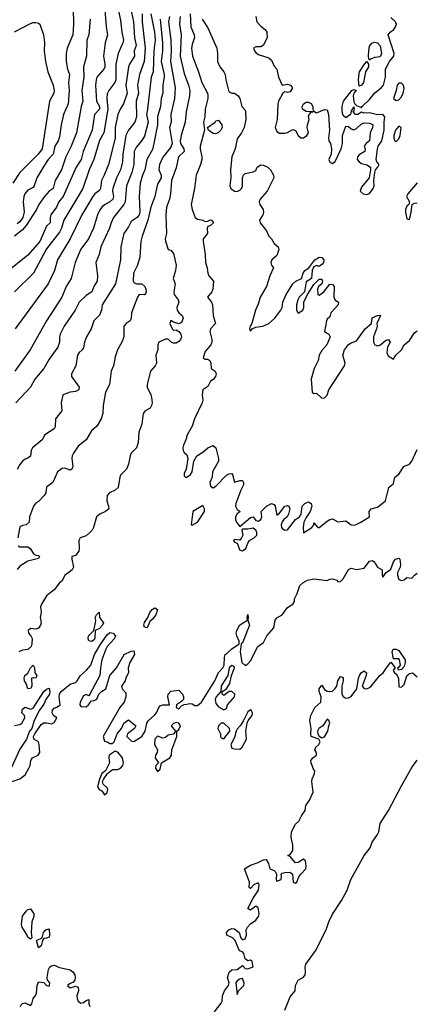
# Model space of a CAD drawing. Header units: metres. Extents: x -51132 to -49532, y -231222 to -229437.
# Tile 206 of 256: x -49607 to -49532, y -230937 to -230751. Entities that reach past the tile are written whole.
import ezdxf

# ---------------------------------------------------------------- set-up
doc = ezdxf.new("R2010")
doc.units = ezdxf.units.M
for name, color, linetype in [('CONTOUR_HALF', 8, 'Continuous'), ('CONTOUR_INDEX', 1, 'Continuous'), ('CONTOUR_INTER', 3, 'Continuous')]:
    doc.layers.add(name, color=color, linetype=linetype)

msp = doc.modelspace()

# ---------------------------------------------------------------- linework, layer by layer
at = {"layer": 'CONTOUR_HALF'}
for points, elevation in [([(-49588.42, -230747.26), (-49587.58, -230750.99), (-49587.34, -230753.26), (-49587.05, -230754.76), (-49587.13, -230755.26), (-49588.03, -230757.26), (-49588.46, -230759.26), (-49588.47, -230762.26), (-49588.64, -230762.76), (-49589.77, -230764.26), (-49590.08, -230764.91), (-49590.17, -230765.76), (-49589.97, -230767.76), (-49590.76, -230772.26), (-49591.58, -230773.71), (-49592.62, -230777.26), (-49593.5, -230779.26), (-49594.69, -230782.76), (-49598.28, -230788.76), (-49598.73, -230790.26), (-49599.08, -230790.99), (-49601.58, -230794.18), (-49604, -230798.76), (-49607.6, -230802.26)], 81.5), ([(-49583.52, -230749.76), (-49583.48, -230751.26), (-49582.96, -230756.26), (-49583.13, -230758.76), (-49584.01, -230761.26), (-49584.39, -230763.26), (-49584.2, -230764.76), (-49584.65, -230766.26), (-49584.56, -230769.26), (-49584.89, -230770.26), (-49586.06, -230771.76), (-49586.58, -230772.76), (-49587.13, -230776.26), (-49587.18, -230777.76), (-49587.6, -230779.26), (-49588.33, -230780.76), (-49589.01, -230782.76), (-49589.07, -230783.26), (-49588.92, -230784.26), (-49589.03, -230784.76), (-49589.58, -230785.31), (-49590.58, -230785.83), (-49591.08, -230786.27), (-49591.58, -230786.95), (-49591.95, -230787.76), (-49592.69, -230790.26), (-49593.64, -230792.26), (-49595.08, -230794.2), (-49595.35, -230794.76), (-49596.12, -230796.76), (-49596.91, -230799.76), (-49597.82, -230801.26), (-49598.67, -230803.26), (-49601.57, -230807.76), (-49604.64, -230813.26), (-49607.51, -230817.26)], 80.5), ([(-49607.58, -230753.15), (-49604.58, -230751.59), (-49604.08, -230751.41), (-49603.58, -230751.42), (-49603.08, -230751.53), (-49602.81, -230751.76), (-49602.09, -230753.76), (-49601.95, -230755.26), (-49602, -230756.76), (-49601.74, -230758.76), (-49601.31, -230760.76), (-49600.32, -230763.26), (-49600.11, -230764.26), (-49600.17, -230764.76), (-49600.97, -230766.26), (-49602.36, -230775.26), (-49603.08, -230776.2), (-49606.58, -230779.75), (-49607.91, -230781.76)], 83.5), ([(-49593.33, -230750.76), (-49593.59, -230753.76), (-49593.91, -230754.76), (-49594.03, -230757.76), (-49594.6, -230759.76), (-49594.52, -230761.76), (-49594.86, -230764.26), (-49594.69, -230766.26), (-49594.98, -230767.26), (-49595.9, -230772.26), (-49596.87, -230774.76), (-49597.93, -230776.76), (-49598.74, -230779.26), (-49599.89, -230781.26), (-49600.28, -230782.76), (-49601.08, -230783.25), (-49601.92, -230784.26), (-49603, -230785.76), (-49603.47, -230786.76), (-49605.38, -230789.76), (-49606.08, -230790.55), (-49607.58, -230791.77)], 82.5), ([(-49580.13, -230750.76), (-49579.68, -230755.26), (-49579.67, -230756.76), (-49579.92, -230758.76), (-49579.37, -230761.26), (-49579.36, -230761.76), (-49579.63, -230763.26), (-49579.6, -230764.76), (-49579.9, -230765.76), (-49580.04, -230767.26), (-49580.58, -230769.26), (-49580.6, -230770.76), (-49581.27, -230774.26), (-49581.58, -230775.42), (-49582.65, -230777.26), (-49583, -230779.26), (-49583.45, -230780.26), (-49583.86, -230781.76), (-49584.06, -230784.26), (-49583.93, -230787.26), (-49584.04, -230787.76), (-49584.46, -230788.26), (-49585.58, -230789.02), (-49586.08, -230790.02), (-49586.96, -230791.26), (-49587.11, -230791.76), (-49587.5, -230793.76), (-49587.59, -230796.26), (-49588.55, -230800.76), (-49591.07, -230804.76), (-49591.2, -230805.76), (-49591.58, -230806.69), (-49592.64, -230807.76), (-49593.13, -230809.26), (-49593.99, -230810.76), (-49594.4, -230811.76), (-49594.58, -230812.84), (-49594.81, -230813.26), (-49595.39, -230813.76), (-49595.69, -230814.26), (-49596, -230816.26), (-49596.82, -230817.76), (-49596.82, -230818.26), (-49595.4, -230820.26), (-49595.48, -230820.76), (-49596.08, -230821.12), (-49597.08, -230821.23), (-49598.46, -230821.76), (-49598.76, -230823.26), (-49598.66, -230824.76), (-49599.85, -230826.26), (-49599.92, -230827.76), (-49600.08, -230828.16), (-49601.88, -230829.26), (-49602.4, -230830.26), (-49604.21, -230831.76), (-49604.42, -230832.26), (-49604.58, -230833.33), (-49605.08, -230833.72), (-49605.58, -230833.87), (-49606.08, -230834.28), (-49606.58, -230834.89), (-49607.08, -230835.83)], 79.5), ([(-49576.31, -230750.26), (-49576.44, -230751.76), (-49576.17, -230753.76), (-49576.34, -230757.76), (-49575.58, -230761.03), (-49574.73, -230763.26), (-49574.53, -230764.26), (-49574.56, -230765.26), (-49575.22, -230768.26), (-49575.39, -230770.26), (-49576.08, -230772.48), (-49576.33, -230773.76), (-49576.28, -230774.26), (-49575.64, -230775.26), (-49575.55, -230775.76), (-49576.62, -230776.76), (-49577.08, -230778.88), (-49577.97, -230781.26), (-49578.16, -230783.76), (-49578.37, -230784.76), (-49578.93, -230786.26), (-49579.06, -230787.76), (-49578.92, -230791.26), (-49579.16, -230792.26), (-49579.08, -230792.72), (-49578.59, -230794.26), (-49578.08, -230794.43), (-49577.58, -230795.06), (-49577.11, -230797.26), (-49577.19, -230798.26), (-49577.62, -230799.76), (-49577.28, -230800.76), (-49577.51, -230802.26), (-49577.46, -230802.76), (-49576.7, -230803.76), (-49576.58, -230804.26), (-49576.93, -230805.26), (-49576.91, -230805.76), (-49576.59, -230806.26), (-49575.97, -230806.76), (-49575.79, -230807.26), (-49576.08, -230808.08), (-49576.58, -230808.35), (-49577.58, -230808.04), (-49578.08, -230807.72), (-49578.25, -230808.26), (-49577.84, -230809.26), (-49577.58, -230809.51), (-49577.08, -230809.47), (-49576.58, -230809.76), (-49576.21, -230810.26), (-49576.07, -230810.76), (-49576.24, -230811.26), (-49576.58, -230811.69), (-49577.08, -230811.97), (-49577.58, -230812), (-49578.03, -230811.76), (-49578.58, -230811.23), (-49579.08, -230811.22), (-49580.36, -230811.76), (-49580.53, -230812.26), (-49580.55, -230813.26), (-49580.89, -230814.26), (-49580.82, -230815.76), (-49581.06, -230816.26), (-49581.95, -230817.26), (-49582.56, -230819.76), (-49582.53, -230820.26), (-49581.85, -230821.76), (-49581.74, -230822.26), (-49581.63, -230823.26), (-49581.71, -230823.76), (-49582.01, -230824.26), (-49582.95, -230824.76), (-49583.28, -230825.26), (-49583.57, -230827.26), (-49584.15, -230828.76), (-49584.27, -230830.76), (-49584.57, -230831.76), (-49585.58, -230832.78), (-49585.79, -230833.26), (-49586.08, -230834.85), (-49586.46, -230835.76), (-49587.58, -230836.91), (-49587.74, -230837.26), (-49588.03, -230839.26), (-49588.58, -230839.75), (-49589.69, -230840.26), (-49590.09, -230840.76), (-49590.18, -230841.76), (-49589.84, -230842.76), (-49589.82, -230843.26), (-49590.44, -230843.76), (-49591.46, -230844.26), (-49592.11, -230844.76), (-49592.67, -230846.76), (-49592.92, -230847.26), (-49593.37, -230847.76), (-49594.08, -230848.37), (-49595.23, -230848.76), (-49595.46, -230849.26), (-49595.37, -230850.76), (-49595.47, -230851.26), (-49596.08, -230852.05), (-49596.77, -230852.26), (-49596.8, -230852.76), (-49596.43, -230854.26), (-49596.72, -230854.76), (-49597.58, -230855.5), (-49598.1, -230855.76), (-49598.58, -230856.88), (-49599.13, -230857.26), (-49600.08, -230858.54), (-49601.58, -230859.7), (-49602.49, -230861.26), (-49602.7, -230861.76), (-49602.58, -230862.76), (-49602.76, -230863.76), (-49602.53, -230864.76), (-49602.67, -230865.26), (-49603.08, -230865.77), (-49603.58, -230865.97), (-49604.58, -230865.89), (-49605.04, -230866.26), (-49604.98, -230866.76), (-49604.5, -230867.26), (-49604.25, -230867.76), (-49604.29, -230868.76), (-49604.47, -230869.26), (-49605.08, -230869.81), (-49606.08, -230869.98), (-49606.75, -230870.26)], 78.5), ([(-49572.16, -230750.76), (-49571.08, -230752.42), (-49569.44, -230756.26), (-49569.28, -230757.26), (-49569.29, -230758.76), (-49568.85, -230759.76), (-49568.07, -230760.76), (-49567.85, -230761.26), (-49567.72, -230762.26), (-49567.18, -230764.26), (-49567.08, -230764.48), (-49566.58, -230764.75), (-49566.08, -230764.79), (-49565.4, -230765.26), (-49565.08, -230765.78), (-49564.67, -230767.26), (-49564.08, -230767.96), (-49563.98, -230768.26), (-49563.94, -230769.76), (-49564.26, -230771.26), (-49564.76, -230772.26), (-49565.58, -230773.41), (-49565.96, -230775.26), (-49566.56, -230776.76), (-49566.86, -230779.26), (-49566.74, -230780.76), (-49566.94, -230782.26), (-49566.77, -230782.76), (-49566.08, -230783.29), (-49565.58, -230783.31), (-49565.08, -230783.08), (-49564.75, -230782.76), (-49564.58, -230782.32), (-49564.54, -230780.76), (-49564.39, -230780.26), (-49564.08, -230779.94), (-49562.58, -230779.61), (-49562.08, -230779.35), (-49561.81, -230778.76), (-49561.08, -230778.32), (-49560.58, -230778.36), (-49559.78, -230778.76), (-49559.28, -230779.26), (-49558.74, -230780.26), (-49558.68, -230780.76), (-49559.89, -230783.26), (-49561.24, -230784.76), (-49561.42, -230785.26), (-49561.29, -230785.76), (-49560.64, -230786.76), (-49560.61, -230787.26), (-49560.75, -230787.76), (-49561.36, -230788.76), (-49561.26, -230789.26), (-49560.02, -230790.76), (-49559.58, -230791.76), (-49559.1, -230792.26), (-49558.58, -230793.18), (-49557.85, -230793.76), (-49557.72, -230794.26), (-49558.08, -230795.43), (-49559, -230796.26), (-49559.22, -230796.76), (-49559.11, -230797.26), (-49558.73, -230797.76), (-49559.41, -230799.26), (-49560.05, -230801.26), (-49561.23, -230803.26), (-49561.58, -230804.64), (-49562.1, -230805.76), (-49562.82, -230808.26), (-49563.11, -230808.76), (-49563.23, -230809.26), (-49563.08, -230809.68), (-49562.77, -230809.26), (-49562.08, -230808.93), (-49560.71, -230808.76), (-49559.58, -230808.26), (-49558.48, -230807.26), (-49557.32, -230805.76), (-49557.11, -230805.26), (-49556.94, -230804.26), (-49556.31, -230802.76), (-49555.08, -230800.76), (-49554.52, -230800.26), (-49553.44, -230799.76), (-49553.13, -230798.76), (-49552.81, -230798.26), (-49552.03, -230797.76), (-49550.92, -230796.26), (-49550.08, -230795.74), (-49549.58, -230795.81), (-49549.23, -230796.26), (-49549.3, -230796.76), (-49549.58, -230797.14), (-49550.08, -230797.47), (-49550.58, -230797.33), (-49551.08, -230797.56), (-49551.23, -230797.76), (-49551.39, -230798.26), (-49551.53, -230799.76), (-49552.58, -230800.37), (-49552.87, -230802.26), (-49553.9, -230803.26), (-49554.13, -230803.76), (-49554.36, -230804.76), (-49554.36, -230805.76), (-49554.08, -230806.3), (-49553.21, -230805.76), (-49552.98, -230805.26), (-49552.97, -230804.26), (-49552.32, -230802.76), (-49551.08, -230800.9), (-49550.08, -230799.88), (-49549.58, -230799.86), (-49549.49, -230800.26), (-49549.59, -230800.76), (-49550.22, -230801.26), (-49550.39, -230801.76), (-49550.35, -230802.76), (-49550.08, -230802.92), (-49549.24, -230802.26), (-49548.08, -230800.85), (-49547.58, -230800.88), (-49547.24, -230801.26), (-49547.3, -230803.26), (-49547.08, -230803.86), (-49546.48, -230804.26), (-49546.5, -230804.76), (-49547.9, -230806.26), (-49548.08, -230807.03), (-49548.58, -230807.45), (-49548.73, -230807.76), (-49549.06, -230809.76), (-49548.29, -230810.26), (-49548.05, -230810.76), (-49548.67, -230812.26), (-49549.58, -230813.34), (-49550.08, -230814.22), (-49550.29, -230815.26), (-49551.03, -230816.76), (-49551.6, -230818.76), (-49551.4, -230821.26), (-49551.08, -230821.5), (-49550.58, -230821.4), (-49549.58, -230822.37), (-49549.08, -230822.33), (-49548.58, -230821.77), (-49548.25, -230820.76), (-49545.33, -230816.26), (-49545.22, -230815.76), (-49545.66, -230814.26), (-49545.31, -230813.26), (-49544.58, -230812.25), (-49544.08, -230811.91), (-49543.08, -230811.54), (-49541.44, -230809.26), (-49540.23, -230808.26), (-49540.08, -230807.19), (-49539.08, -230806.74), (-49538.58, -230806.66), (-49538.55, -230806.76), (-49539.21, -230808.26), (-49539.17, -230808.76), (-49539.3, -230809.26), (-49539.86, -230810.76), (-49539.85, -230811.76), (-49539.58, -230812.26), (-49539.08, -230812.47), (-49538.5, -230812.26), (-49537.58, -230811.44), (-49537.04, -230811.26), (-49536.69, -230811.76), (-49537.21, -230812.76), (-49537.34, -230813.76), (-49537.08, -230814.38), (-49536.08, -230814.97), (-49535.61, -230814.26), (-49534.59, -230813.26), (-49534.08, -230812.3), (-49533.08, -230811.49), (-49532.08, -230810.03), (-49531.58, -230809.65)], 77.5), ([(-49608.03, -230894.76), (-49606.58, -230894.23), (-49605.58, -230893.5), (-49604.87, -230892.26), (-49604.66, -230891.76), (-49604.5, -230890.76), (-49604.19, -230890.26), (-49603.11, -230889.76), (-49602.83, -230889.26), (-49602.91, -230887.76), (-49603.08, -230887.29), (-49603.92, -230886.76), (-49604.02, -230886.26), (-49603.77, -230885.76), (-49602.58, -230883.97), (-49602.08, -230883.7), (-49601.58, -230883.66), (-49600.58, -230883.85), (-49600.08, -230883.59), (-49599.61, -230882.76), (-49600.25, -230882.26), (-49600.46, -230881.76), (-49600.4, -230881.26), (-49600.08, -230880.88), (-49599.58, -230880.72), (-49598.98, -230880.26), (-49599.15, -230878.76), (-49599.08, -230878.26), (-49598.79, -230877.76), (-49597.08, -230876.37), (-49596.08, -230876.04), (-49595.77, -230875.76), (-49595.15, -230874.76), (-49593.99, -230873.76), (-49593.21, -230872.76), (-49592.47, -230870.76), (-49591.33, -230868.76), (-49590.08, -230867.06), (-49589.58, -230866.63), (-49588.97, -230866.76), (-49588.56, -230867.26), (-49588.75, -230867.76), (-49590.1, -230869.26), (-49590.35, -230869.76), (-49591.08, -230871.76), (-49591.37, -230873.26), (-49591.47, -230874.76), (-49593.36, -230878.26), (-49593.58, -230878.58), (-49594.08, -230878.33), (-49594.58, -230878.57), (-49595.22, -230879.76), (-49595.28, -230880.26), (-49595.08, -230880.58), (-49594.08, -230880.67), (-49593.6, -230880.26), (-49593.08, -230879.49), (-49592.58, -230879.46), (-49592.08, -230879.21), (-49591.67, -230878.26), (-49591.18, -230877.76), (-49590.37, -230877.26), (-49589.61, -230874.76), (-49588.37, -230873.26), (-49586.9, -230870.76), (-49585.58, -230870.16), (-49585.08, -230870.09), (-49584.92, -230870.76), (-49585.81, -230872.26), (-49586.12, -230873.26), (-49586.05, -230874.26), (-49586.58, -230875.16), (-49586.7, -230875.76), (-49587.39, -230876.76), (-49587.29, -230877.26), (-49586.58, -230877.98), (-49586.57, -230878.76), (-49586.87, -230879.76), (-49587.7, -230880.76), (-49590.86, -230886.26), (-49590.58, -230887.16), (-49590.08, -230887.28), (-49589.58, -230887.59), (-49589.08, -230887.56), (-49588.8, -230887.26), (-49588.19, -230885.76), (-49587.38, -230884.76), (-49586.98, -230883.76), (-49586.08, -230883.08), (-49584.68, -230884.26), (-49584.94, -230884.76), (-49586.25, -230885.76), (-49586.37, -230886.26), (-49585.58, -230887.08), (-49585.08, -230887.21), (-49583.58, -230886.26), (-49583.22, -230885.76), (-49582.96, -230885.26), (-49582.59, -230883.76), (-49582.33, -230883.26), (-49581.08, -230882.19), (-49580.77, -230881.76), (-49580.37, -230880.76), (-49580.08, -230880.49), (-49579.58, -230880.3), (-49578.31, -230880.26), (-49578.64, -230878.76), (-49578.58, -230878.26), (-49578.08, -230877.67), (-49576.58, -230877.48), (-49575.9, -230878.26), (-49575.68, -230878.76), (-49575.72, -230879.26), (-49576.08, -230879.65), (-49577, -230880.26), (-49577.09, -230880.76), (-49576.58, -230881.03), (-49576.08, -230880.45), (-49575.58, -230880.19), (-49575.08, -230880.18), (-49574.58, -230880), (-49574.08, -230880.11), (-49573.58, -230880.43), (-49573.08, -230880.42), (-49572.3, -230879.76), (-49569.81, -230875.76), (-49569.08, -230874.17), (-49568.29, -230873.26), (-49568.02, -230872.76), (-49567.98, -230871.26), (-49567.84, -230870.76), (-49567.58, -230870.66), (-49566.58, -230869.7), (-49565.17, -230868.76), (-49565.18, -230868.26), (-49565.64, -230867.26), (-49565.73, -230866.76), (-49565.63, -230866.26), (-49565.08, -230865.14), (-49563.63, -230864.26), (-49563.68, -230863.76), (-49563.58, -230863.24), (-49563.49, -230863.76), (-49563.57, -230864.26), (-49563.25, -230865.26), (-49564.58, -230868.55), (-49564.84, -230868.76), (-49565, -230870.26), (-49564.66, -230872.26), (-49564.08, -230872.87), (-49563.58, -230872.56), (-49563.08, -230871.99), (-49561.67, -230869.26), (-49560.58, -230868.53), (-49559.99, -230867.26), (-49558.65, -230865.76), (-49558.37, -230864.26), (-49558.08, -230863.85), (-49557.11, -230863.26), (-49556.08, -230861.92), (-49555.04, -230861.26), (-49554.76, -230860.76), (-49554.73, -230860.26), (-49554.25, -230859.26), (-49553.77, -230857.76), (-49553.19, -230857.26), (-49552.32, -230856.76), (-49551.08, -230856.5), (-49548.58, -230856.78), (-49548.08, -230856.54), (-49547.58, -230856.47), (-49546.71, -230856.76), (-49546.58, -230857.03), (-49546.08, -230856.98), (-49545.58, -230856.47), (-49544.58, -230854.73), (-49544.08, -230854.48), (-49543.08, -230854.69), (-49541.58, -230854.46), (-49540.58, -230853.15), (-49540.08, -230853.01), (-49539.72, -230853.26), (-49539.08, -230854.25), (-49538.2, -230854.76), (-49538.2, -230855.76), (-49538.08, -230856.18), (-49537.44, -230855.26), (-49536.58, -230854.66), (-49536.08, -230853.3), (-49535.7, -230852.76), (-49535.08, -230852.57), (-49534.88, -230852.76), (-49534.77, -230853.76), (-49534.82, -230854.26), (-49535.31, -230855.26), (-49535.32, -230855.76), (-49535.08, -230856.6), (-49534.58, -230856.8), (-49534.08, -230856.69), (-49533.58, -230856.22), (-49532.58, -230856.35), (-49532.1, -230855.76), (-49531.58, -230855.4)], 78.5), ([(-49591.61, -230862.76), (-49591.57, -230863.76), (-49590.82, -230864.76), (-49590.98, -230865.26), (-49591.58, -230865.84), (-49592.4, -230866.26), (-49592.41, -230867.76), (-49592.58, -230867.98), (-49593.08, -230868.29), (-49593.58, -230868.21), (-49593.72, -230867.76), (-49593.63, -230867.26), (-49592.63, -230866.26), (-49592.28, -230864.76), (-49592.23, -230864.26), (-49592.34, -230863.76), (-49592.12, -230863.26), (-49591.61, -230862.76)], 78.5), ([(-49581.63, -230862.26), (-49581.08, -230861.94), (-49580.59, -230862.26), (-49580.95, -230863.26), (-49581.58, -230864.11), (-49582.08, -230864.53), (-49582.58, -230865.75), (-49583.08, -230865.64), (-49583.17, -230865.26), (-49583.08, -230864.74), (-49582.43, -230863.76), (-49582.08, -230862.86), (-49581.63, -230862.26)], 78.5), ([(-49604.59, -230873.26), (-49604.08, -230872.8), (-49603.79, -230873.26), (-49603.78, -230874.26), (-49603.39, -230874.76), (-49603.58, -230875.23), (-49604.08, -230875.16), (-49604.41, -230875.26), (-49604.29, -230876.76), (-49604.58, -230877.22), (-49605.08, -230877.24), (-49605.41, -230876.26), (-49605.73, -230875.76), (-49605.79, -230875.26), (-49605.65, -230874.76), (-49605.08, -230874.29), (-49604.59, -230873.26)], 78.5), ([(-49566.58, -230872.86), (-49567.08, -230873.26), (-49567.35, -230874.76), (-49568.58, -230876.67), (-49568.66, -230877.76), (-49569.55, -230878.76), (-49569.74, -230879.26), (-49569.58, -230880), (-49569.08, -230880.66), (-49568.08, -230881.19), (-49567.58, -230881), (-49567.41, -230880.26), (-49566.09, -230878.76), (-49566.01, -230878.26), (-49566.58, -230877.76), (-49567.08, -230877.79), (-49568.08, -230878.5), (-49568.42, -230878.26), (-49568.39, -230877.76), (-49567.58, -230877.27), (-49566.97, -230876.26), (-49566.65, -230874.76), (-49566.07, -230873.26), (-49566.08, -230873.13), (-49566.58, -230872.86)], 78.5), ([(-49607.58, -230884.21), (-49606.58, -230884.01), (-49606.21, -230883.76), (-49605.61, -230882.76), (-49605.73, -230882.26), (-49606.18, -230881.76), (-49606.08, -230881.08), (-49605.58, -230880.71), (-49604.58, -230881.07), (-49604.08, -230880.91), (-49602.08, -230877.79), (-49601.58, -230877.29), (-49601.08, -230877.11), (-49600.91, -230877.76), (-49600.99, -230878.26), (-49601.68, -230879.26), (-49602.08, -230880.15), (-49602.9, -230881.26), (-49603.85, -230883.26), (-49604.35, -230884.76), (-49604.74, -230885.26), (-49605.31, -230886.76), (-49606.58, -230888.62), (-49608.9, -230893.76)], 78.5), ([(-49563.08, -230881.19), (-49563.58, -230881.57), (-49564.37, -230883.26), (-49564.98, -230884.26), (-49565.58, -230884.88), (-49565.78, -230885.26), (-49566.08, -230886.45), (-49566.77, -230887.76), (-49566.58, -230888.44), (-49566.08, -230888.61), (-49565.08, -230888.67), (-49564.65, -230888.26), (-49563.84, -230886.76), (-49563.93, -230885.26), (-49563.7, -230883.76), (-49563.52, -230883.26), (-49562.76, -230882.26), (-49562.66, -230881.76), (-49562.92, -230881.26), (-49563.08, -230881.19)], 78.5), ([(-49577.08, -230883.63), (-49577.58, -230883.8), (-49578.01, -230884.26), (-49577.21, -230885.26), (-49577.58, -230885.82), (-49578.58, -230886.02), (-49579.08, -230886.44), (-49579.58, -230886.57), (-49580.58, -230886.2), (-49581.08, -230886.78), (-49581.19, -230887.76), (-49580.6, -230888.76), (-49580.64, -230889.26), (-49581.01, -230889.76), (-49581.04, -230890.26), (-49580.41, -230891.26), (-49580.89, -230891.76), (-49580.98, -230892.26), (-49580.58, -230892.88), (-49580.08, -230892.4), (-49579.87, -230891.26), (-49578.29, -230890.26), (-49577.99, -230889.76), (-49577.91, -230888.76), (-49576.95, -230886.26), (-49576.96, -230885.26), (-49576.58, -230884.96), (-49576.26, -230884.26), (-49576.58, -230883.76), (-49577.08, -230883.63)], 78.5), ([(-49568.58, -230883.71), (-49569.08, -230884.22), (-49569.25, -230884.76), (-49568.71, -230885.76), (-49568.74, -230886.26), (-49568.58, -230886.49), (-49568.08, -230886.67), (-49566.94, -230885.26), (-49566.99, -230884.76), (-49568.08, -230883.72), (-49568.58, -230883.71)], 78.5), ([(-49588.58, -230889), (-49589.74, -230889.76), (-49589.81, -230890.26), (-49589.64, -230891.26), (-49590.42, -230892.76), (-49591.1, -230893.26), (-49591.58, -230894.34), (-49591.9, -230895.76), (-49591.6, -230896.26), (-49591.08, -230896.54), (-49590.58, -230897.26), (-49590.08, -230896.85), (-49589.98, -230896.26), (-49590.08, -230895.98), (-49590.86, -230895.26), (-49590.96, -230894.76), (-49590.74, -230894.26), (-49590.01, -230893.26), (-49589.08, -230892.51), (-49588.08, -230892.46), (-49587.57, -230892.26), (-49587.13, -230891.76), (-49587.05, -230891.26), (-49587.19, -230890.26), (-49588.08, -230889.22), (-49588.58, -230889)], 78.5), ([(-49556.58, -230937.93), (-49555.58, -230935.41), (-49554.65, -230934.26), (-49554.54, -230933.26), (-49554.08, -230932.28), (-49553.08, -230931.73), (-49552.73, -230931.26), (-49552.65, -230930.76), (-49552.75, -230929.76), (-49552.6, -230929.26), (-49550.79, -230926.76), (-49548.8, -230922.76), (-49548.27, -230921.26), (-49547.58, -230919.83), (-49545.88, -230917.26), (-49544.82, -230915.26), (-49544.1, -230913.26), (-49541.58, -230908.72), (-49540.47, -230907.26), (-49540.08, -230906.2), (-49539.07, -230904.76), (-49538.84, -230904.26), (-49538.58, -230902.66), (-49537.02, -230900.26), (-49534.58, -230895.56), (-49532.58, -230892.14), (-49531.58, -230890.75)], 79.5)]:
    msp.add_lwpolyline(points, dxfattribs=dict(at, elevation=elevation))
at = {"layer": 'CONTOUR_INDEX', "elevation": 80}
msp.add_lwpolyline([(-49581.84, -230749.76), (-49581.15, -230753.26), (-49581.06, -230754.76), (-49581.3, -230756.76), (-49581.45, -230760.76), (-49581.79, -230761.76), (-49582.48, -230767.76), (-49582.7, -230768.76), (-49582.37, -230770.26), (-49583.08, -230772.86), (-49583.58, -230773.71), (-49584.58, -230774.89), (-49585.02, -230775.76), (-49585.07, -230778.26), (-49585.44, -230779.76), (-49586.47, -230782.26), (-49586.73, -230785.26), (-49586.95, -230785.76), (-49588.92, -230788.26), (-49589.38, -230789.26), (-49589.66, -230790.26), (-49591.28, -230793.76), (-49591.63, -230795.26), (-49592.23, -230796.76), (-49591.95, -230799.26), (-49592.02, -230800.26), (-49592.64, -230801.26), (-49593.02, -230802.26), (-49594.08, -230802.98), (-49595.38, -230804.26), (-49596.12, -230805.76), (-49598.19, -230808.76), (-49598.99, -230810.26), (-49599.12, -230810.76), (-49599.08, -230811.76), (-49599.44, -230812.76), (-49601.08, -230814.99), (-49602.04, -230816.76), (-49603.76, -230818.76), (-49604.58, -230820.3), (-49607.31, -230823.26)], dxfattribs=at)
at = {"layer": 'CONTOUR_INTER'}
for points, elevation in [([(-49590.6, -230748.26), (-49590.31, -230752.26), (-49590.03, -230753.76), (-49590.47, -230755.26), (-49590.82, -230757.76), (-49590.52, -230759.26), (-49590.54, -230759.76), (-49590.73, -230760.26), (-49592.05, -230761.76), (-49592.21, -230762.26), (-49592.3, -230763.26), (-49592.12, -230766.26), (-49591.54, -230767.26), (-49591.52, -230767.76), (-49592.48, -230768.76), (-49592.93, -230771.76), (-49594.62, -230775.76), (-49595.04, -230777.26), (-49595.95, -230778.76), (-49598.4, -230784.26), (-49599.22, -230785.26), (-49599.69, -230786.26), (-49600.72, -230787.76), (-49600.86, -230788.26), (-49600.85, -230789.26), (-49601.58, -230789.89), (-49602.82, -230792.76), (-49605.08, -230795.36), (-49609.27, -230798.76)], 82), ([(-49585.89, -230747.76), (-49585.14, -230751.26), (-49584.97, -230754.26), (-49584.66, -230755.76), (-49585.01, -230756.76), (-49584.97, -230757.76), (-49585.88, -230759.26), (-49586.08, -230759.81), (-49586.57, -230763.26), (-49586.33, -230764.76), (-49587.02, -230766.76), (-49587.65, -230767.76), (-49588.1, -230768.76), (-49588.6, -230771.26), (-49588.59, -230773.26), (-49589.88, -230778.26), (-49590.65, -230780.26), (-49591.18, -230781.26), (-49591.38, -230782.76), (-49591.58, -230783.17), (-49592.41, -230783.76), (-49592.84, -230784.26), (-49594.88, -230787.76), (-49597.06, -230792.26), (-49599.49, -230796.26), (-49600.06, -230798.26), (-49601.26, -230800.76), (-49607.46, -230809.26)], 81), ([(-49596.5, -230748.76), (-49596.48, -230751.76), (-49596.56, -230753.76), (-49597.63, -230756.26), (-49597.81, -230757.26), (-49597.83, -230758.76), (-49597.56, -230760.26), (-49597.22, -230761.26), (-49597.37, -230762.76), (-49597.28, -230764.26), (-49597.48, -230766.76), (-49598.37, -230768.76), (-49598.81, -230770.76), (-49599.08, -230772.99), (-49599.37, -230773.76), (-49599.95, -230774.76), (-49600.3, -230776.26), (-49601.24, -230777.26), (-49602.08, -230778.53), (-49603.39, -230780.76), (-49603.86, -230782.26), (-49604.08, -230782.57), (-49605.08, -230783.09), (-49605.62, -230783.76), (-49605.83, -230784.26), (-49605.94, -230785.26), (-49605.76, -230787.26), (-49606.05, -230788.26), (-49606.58, -230789.08), (-49607.08, -230789.46)], 83), ([(-49574.42, -230749.76), (-49574.3, -230752.26), (-49573.66, -230753.76), (-49573.6, -230754.26), (-49574.08, -230755.54), (-49574.21, -230756.26), (-49573.97, -230757.76), (-49572.86, -230760.76), (-49572.27, -230762.76), (-49571.18, -230764.76), (-49571.08, -230765.13), (-49571.09, -230765.76), (-49571.62, -230767.76), (-49571.68, -230769.26), (-49571.93, -230770.26), (-49571.74, -230771.76), (-49572.53, -230774.76), (-49572.57, -230775.26), (-49572.22, -230776.76), (-49572.27, -230777.26), (-49572.51, -230778.26), (-49573.34, -230780.26), (-49573.61, -230782.76), (-49574.27, -230785.76), (-49574.07, -230786.76), (-49573.49, -230788.26), (-49573.08, -230788.53), (-49572.08, -230788.75), (-49571.58, -230789.01), (-49571.08, -230788.95), (-49570.58, -230788.7), (-49570.33, -230788.76), (-49570.06, -230789.26), (-49570.58, -230789.74), (-49571.08, -230789.94), (-49571.23, -230790.26), (-49571.14, -230791.26), (-49571.96, -230792.26), (-49571.99, -230792.76), (-49571.58, -230795.26), (-49571.53, -230796.76), (-49571.25, -230797.76), (-49571.13, -230798.76), (-49570.89, -230799.26), (-49570.05, -230800.26), (-49570.15, -230801.76), (-49570.36, -230802.26), (-49571.15, -230803.26), (-49570.41, -230804.26), (-49570.2, -230804.76), (-49570.11, -230806.76), (-49569.64, -230808.26), (-49570.62, -230809.26), (-49570.72, -230809.76), (-49570.35, -230811.26), (-49570.34, -230811.76), (-49570.57, -230812.26), (-49571.58, -230813.58), (-49571.98, -230814.76), (-49571.58, -230815), (-49571.08, -230814.99), (-49570.71, -230815.26), (-49570.54, -230815.76), (-49570.49, -230816.76), (-49569.75, -230817.26), (-49569.56, -230817.76), (-49569.63, -230818.26), (-49570.08, -230818.85), (-49570.58, -230819.15), (-49571.08, -230820.15), (-49572.08, -230820.76), (-49572.2, -230821.76), (-49572.08, -230822.76), (-49572.19, -230823.26), (-49573.61, -230826.26), (-49574.08, -230827.66), (-49574.99, -230829.26), (-49575.26, -230830.26), (-49575.72, -230831.26), (-49575.81, -230831.76), (-49575.74, -230832.26), (-49575.58, -230832.62), (-49575.08, -230833.04), (-49574.87, -230833.76), (-49575.21, -230835.76), (-49575.58, -230836.61), (-49575.58, -230837.05), (-49575.35, -230837.26), (-49575.08, -230837.31), (-49574.36, -230836.76), (-49574.07, -230836.26), (-49573.77, -230834.26), (-49573.19, -230833.26), (-49572.08, -230832.58), (-49571.08, -230831.74), (-49570.08, -230831.3), (-49569.61, -230831.76), (-49569.12, -230833.76), (-49569.12, -230834.26), (-49570.25, -230836.26), (-49570.3, -230837.26), (-49570.73, -230838.26), (-49570.58, -230839), (-49570.08, -230839.3), (-49569.58, -230838.95), (-49567.58, -230836.91), (-49567.08, -230836.65), (-49566.58, -230836.6), (-49566.43, -230836.76), (-49566.08, -230838.25), (-49565.08, -230837.89), (-49564.58, -230837.9), (-49564.37, -230838.26), (-49564.35, -230838.76), (-49564.87, -230839.76), (-49565.84, -230842.26), (-49565.91, -230842.76), (-49565.58, -230843.37), (-49565.02, -230843.76), (-49565.58, -230844.22), (-49565.88, -230844.76), (-49565.87, -230845.26), (-49565.68, -230845.76), (-49565.08, -230846.58), (-49563.08, -230844.92), (-49562.58, -230844.79), (-49562.08, -230845.48), (-49561.58, -230845.6), (-49561.08, -230845.28), (-49560.89, -230844.76), (-49561.02, -230843.76), (-49560.06, -230842.76), (-49559.08, -230842.26), (-49558.58, -230842.47), (-49558.41, -230842.76), (-49558.08, -230844.46), (-49557.58, -230844.11), (-49556.58, -230842.78), (-49556.08, -230842.65), (-49555.81, -230842.76), (-49555.65, -230843.26), (-49555.9, -230844.26), (-49556.15, -230844.76), (-49556.77, -230845.26), (-49557.08, -230845.69), (-49557.24, -230846.26), (-49557.23, -230846.76), (-49557.08, -230846.99), (-49556.58, -230847.32), (-49556.08, -230847.21), (-49554.58, -230845.26), (-49553.83, -230844.76), (-49553.48, -230844.26), (-49553.33, -230842.76), (-49552.78, -230842.26), (-49552.08, -230841.97), (-49551.62, -230842.26), (-49551.49, -230842.76), (-49551.81, -230843.76), (-49552.58, -230844.89), (-49552.97, -230845.76), (-49553.14, -230846.76), (-49553.08, -230847.78), (-49551.48, -230846.76), (-49551.13, -230846.26), (-49551.08, -230845.93), (-49550.35, -230846.76), (-49550.08, -230846.8), (-49548.58, -230845.6), (-49548.08, -230845.27), (-49547.58, -230845.13), (-49546.58, -230845.71), (-49545.08, -230845.53), (-49544.09, -230846.26), (-49543.58, -230846.32), (-49543.21, -230846.26), (-49542.25, -230845.76), (-49540.6, -230844.76), (-49540.65, -230843.76), (-49540.26, -230843.26), (-49539.08, -230842.92), (-49537.58, -230841.76), (-49536.98, -230839.26), (-49536.08, -230838.46), (-49535.8, -230837.26), (-49535.08, -230836.72), (-49534.11, -230835.26), (-49533.08, -230834.82), (-49532.59, -230834.26), (-49531.58, -230832.06)], 78), ([(-49578.36, -230750.26), (-49578.51, -230751.26), (-49578.06, -230754.76), (-49578.01, -230756.76), (-49578.16, -230758.76), (-49577.27, -230763.76), (-49577.39, -230765.76), (-49578.06, -230768.76), (-49578.03, -230770.26), (-49578.33, -230771.26), (-49577.84, -230774.26), (-49578.08, -230774.95), (-49579.58, -230776.83), (-49580.2, -230778.26), (-49580.33, -230779.26), (-49579.92, -230780.26), (-49579.9, -230780.76), (-49580.58, -230781.94), (-49581.09, -230784.26), (-49581.88, -230786.26), (-49582.45, -230788.76), (-49583.52, -230791.76), (-49583.73, -230792.76), (-49583.92, -230795.76), (-49584.35, -230797.26), (-49585.13, -230798.76), (-49585.18, -230800.26), (-49585.08, -230800.51), (-49584.58, -230800.79), (-49583.57, -230800.76), (-49583, -230801.26), (-49582.78, -230801.76), (-49582.74, -230802.26), (-49582.92, -230802.76), (-49583.08, -230802.84), (-49584.09, -230802.76), (-49584.4, -230803.26), (-49585.54, -230806.26), (-49585.58, -230807.26), (-49585.78, -230807.76), (-49586.54, -230808.26), (-49586.99, -230808.76), (-49586.99, -230810.76), (-49587.33, -230811.76), (-49588.18, -230813.26), (-49588.58, -230814.55), (-49588.92, -230816.26), (-49589.33, -230817.26), (-49589.66, -230819.76), (-49590.43, -230821.26), (-49590.86, -230823.76), (-49590.93, -230825.26), (-49591.21, -230826.26), (-49592.08, -230827.66), (-49593.08, -230828.56), (-49594.08, -230830.25), (-49595.58, -230831.43), (-49596.46, -230832.76), (-49596.73, -230833.26), (-49596.79, -230833.76), (-49596.6, -230835.26), (-49596.79, -230835.76), (-49597.08, -230835.94), (-49598.08, -230835.6), (-49598.58, -230835.62), (-49599.5, -230836.26), (-49600.35, -230838.26), (-49601.58, -230839.17), (-49601.68, -230840.26), (-49601.98, -230840.76), (-49603.08, -230841.89), (-49603.62, -230842.26), (-49603.99, -230842.76), (-49604.77, -230844.76), (-49604.85, -230845.76), (-49605.37, -230846.26), (-49606.08, -230846.38), (-49606.58, -230846.65), (-49606.99, -230848.76)], 79), ([(-49562.07, -230750.26), (-49561.87, -230751.26), (-49561.08, -230752.12), (-49560.29, -230752.76), (-49559.97, -230753.26), (-49559.93, -230754.26), (-49560.58, -230755.72), (-49561.08, -230756.02), (-49562.08, -230756.04), (-49562.5, -230756.26), (-49562.28, -230756.76), (-49562.08, -230757.09), (-49561.58, -230757.43), (-49559.58, -230758.1), (-49559.08, -230758.55), (-49558.58, -230759.68), (-49558.09, -230760.26), (-49557.8, -230761.76), (-49557.08, -230763.28), (-49556.08, -230763.06), (-49555.48, -230763.26), (-49555.16, -230763.76), (-49555.58, -230764.49), (-49556.08, -230764.63), (-49556.58, -230764.52), (-49556.96, -230764.76), (-49557.77, -230766.26), (-49557.89, -230766.76), (-49558.01, -230769.76), (-49558.38, -230771.26), (-49558.08, -230771.98), (-49557.58, -230772.3), (-49556.58, -230772.34), (-49556.08, -230772.19), (-49555.08, -230771.61), (-49554.58, -230771.83), (-49554.08, -230772.76), (-49553.58, -230773.21), (-49553.08, -230773.18), (-49552.43, -230772.76), (-49552.14, -230772.26), (-49552.36, -230771.26), (-49552.33, -230770.76), (-49551.97, -230769.76), (-49552.08, -230769.08), (-49552, -230768.76), (-49551.58, -230768.37), (-49551.26, -230768.26), (-49552.58, -230768.22), (-49553.08, -230767.92), (-49553.22, -230767.76), (-49553.28, -230767.26), (-49553.04, -230766.76), (-49552.58, -230766.44), (-49552.08, -230766.44), (-49551.58, -230766.72), (-49551.31, -230767.26), (-49551.28, -230767.76), (-49551.08, -230768.19), (-49550.58, -230768.5), (-49549.08, -230767.82), (-49548.58, -230767.91), (-49548.33, -230768.76), (-49548.13, -230771.76), (-49548.36, -230773.26), (-49548.25, -230773.76), (-49547.97, -230774.26), (-49547.77, -230775.26), (-49547.86, -230776.26), (-49548.25, -230777.26), (-49548.08, -230777.79), (-49547.58, -230778.07), (-49547.08, -230777.66), (-49545.92, -230775.26), (-49545.72, -230774.26), (-49545.7, -230772.76), (-49545.08, -230771), (-49544.58, -230771.08), (-49544.08, -230771.49), (-49543.58, -230771.69), (-49543.08, -230771.43), (-49542.08, -230770.56), (-49541.58, -230770.39), (-49540.58, -230770.45), (-49540.08, -230770.6), (-49539.98, -230770.76), (-49540.01, -230771.26), (-49540.49, -230772.26), (-49540.59, -230773.76), (-49541.2, -230774.26), (-49541.58, -230774.76), (-49541.41, -230775.26), (-49541.51, -230775.76), (-49542.58, -230776.43), (-49542.89, -230776.76), (-49542.92, -230777.26), (-49542.55, -230777.76), (-49542.08, -230778.03), (-49541.08, -230778.3), (-49540.44, -230778.76), (-49540.38, -230779.26), (-49540.67, -230780.76), (-49542.08, -230782.53), (-49542.37, -230783.26), (-49541.77, -230783.76), (-49541.08, -230783.9), (-49540.58, -230783.73), (-49539.88, -230782.76), (-49539.71, -230782.26), (-49539.79, -230781.26), (-49539.62, -230779.76), (-49539.48, -230779.26), (-49539.04, -230778.76), (-49538.79, -230778.26), (-49539.21, -230777.76), (-49539.32, -230777.26), (-49539.12, -230775.26), (-49538.95, -230774.76), (-49538.3, -230773.76), (-49537.83, -230771.76), (-49537.86, -230770.26), (-49537.7, -230769.26), (-49538.08, -230768.77), (-49539.08, -230768.83), (-49540.58, -230768.46), (-49541.58, -230768.52), (-49542.08, -230768.38), (-49542.79, -230768.76), (-49543.35, -230768.76), (-49543.58, -230768.33), (-49543.74, -230768.26), (-49543.58, -230768.19), (-49543.46, -230767.76), (-49543.58, -230767.37), (-49544.08, -230768.08), (-49544.18, -230768.76), (-49545.08, -230769.41), (-49545.58, -230769), (-49545.76, -230768.26), (-49545.74, -230767.26), (-49545.48, -230766.26), (-49543.91, -230764.26), (-49543.58, -230764.08), (-49543.12, -230764.26), (-49543.55, -230764.76), (-49543.71, -230765.26), (-49543.58, -230766.4), (-49543.38, -230766.76), (-49543.08, -230767.07), (-49542.08, -230767.49), (-49541.99, -230767.26), (-49540.58, -230765.97), (-49539.58, -230764.72), (-49538.39, -230763.76), (-49537.96, -230763.26), (-49537.55, -230761.76), (-49537.59, -230760.26), (-49536.81, -230758.76), (-49536.01, -230757.76), (-49535.92, -230757.26), (-49537.1, -230753.76), (-49536.71, -230753.26), (-49536.02, -230752.76), (-49535.68, -230752.26), (-49535.58, -230751.83), (-49535.43, -230751.76), (-49535.58, -230751.65), (-49535.67, -230751.26), (-49536.58, -230750.49)], 77), ([(-49540.12, -230755.26), (-49539.58, -230755.15), (-49539.06, -230755.26), (-49538.58, -230755.85), (-49538.31, -230757.26), (-49538.58, -230757.91), (-49539.58, -230758.02), (-49540.29, -230758.26), (-49540.58, -230758.5), (-49540.75, -230758.26), (-49540.81, -230757.76), (-49540.75, -230756.76), (-49540.58, -230755.88), (-49540.12, -230755.26)], 77), ([(-49541.54, -230759.26), (-49541.08, -230758.76), (-49540.78, -230759.26), (-49540.79, -230759.76), (-49541.38, -230760.76), (-49541.74, -230762.76), (-49542.08, -230763.25), (-49542.58, -230763.47), (-49542.68, -230762.26), (-49542.58, -230761.14), (-49542.47, -230760.76), (-49541.54, -230759.26)], 77), ([(-49535.08, -230762.88), (-49535.36, -230763.26), (-49535.54, -230764.26), (-49536.08, -230765.76), (-49535.58, -230766.13), (-49535.08, -230766), (-49534.58, -230765.44), (-49534.27, -230764.76), (-49534.08, -230763.87), (-49534.19, -230763.26), (-49534.58, -230762.86), (-49535.08, -230762.88)], 77), ([(-49569.72, -230770.26), (-49569.58, -230770), (-49569.08, -230769.85), (-49568.44, -230770.76), (-49568.43, -230771.26), (-49568.67, -230771.76), (-49569.08, -230772.19), (-49569.58, -230772.42), (-49570.08, -230772.37), (-49571.01, -230771.76), (-49571.19, -230771.26), (-49569.72, -230770.26)], 78), ([(-49535.08, -230771.02), (-49535.71, -230771.76), (-49536.01, -230772.76), (-49536.02, -230773.26), (-49535.79, -230773.76), (-49535.58, -230773.88), (-49535.08, -230773.4), (-49534.8, -230772.76), (-49534.61, -230771.26), (-49535.08, -230771.02)], 77), ([(-49531.58, -230781.68), (-49533.36, -230783.76), (-49533.62, -230784.26), (-49533.05, -230785.26), (-49533.19, -230785.76), (-49533.58, -230786.12), (-49533.79, -230786.76), (-49533.82, -230787.26), (-49533.58, -230788.5), (-49533.08, -230788.63), (-49532.72, -230787.26), (-49532.55, -230785.76), (-49532.08, -230785.52), (-49531.58, -230785.45)], 77), ([(-49572.08, -230842.65), (-49573.96, -230843.76), (-49574.28, -230846.26), (-49574.08, -230846.37), (-49573.08, -230845.78), (-49571.74, -230843.76), (-49571.72, -230843.26), (-49572.08, -230842.65)], 78), ([(-49564.58, -230847.08), (-49564.69, -230847.26), (-49564.52, -230848.26), (-49564.74, -230848.76), (-49565.08, -230849.19), (-49566.08, -230849.04), (-49566.27, -230849.26), (-49566.08, -230849.56), (-49565.58, -230849.77), (-49565.08, -230851.06), (-49564.58, -230851.17), (-49563.94, -230850.76), (-49563.57, -230849.76), (-49563.23, -230849.26), (-49562.39, -230848.76), (-49561.87, -230848.26), (-49561.89, -230847.76), (-49562.08, -230847.3), (-49562.58, -230846.94), (-49563.58, -230847.11), (-49564.58, -230847.08)], 78), ([(-49606.89, -230850.26), (-49606.58, -230850.46), (-49605.08, -230850.46), (-49604.58, -230850.82), (-49604.02, -230851.76), (-49603.58, -230852.02), (-49603.08, -230852.07), (-49602.89, -230852.26), (-49603.08, -230852.61), (-49605.08, -230853.15), (-49606.58, -230854.12), (-49607.08, -230854.71)], 79), ([(-49536.15, -230869.76), (-49535.58, -230869.74), (-49535.08, -230870.04), (-49533.86, -230871.76), (-49533.84, -230872.26), (-49534.08, -230873.06), (-49534.58, -230873.63), (-49535.1, -230873.76), (-49535.27, -230873.26), (-49535.08, -230873.21), (-49534.74, -230872.76), (-49534.93, -230871.76), (-49535.08, -230871.61), (-49536.08, -230871.62), (-49536.34, -230870.26), (-49536.15, -230869.76)], 79), ([(-49569.85, -230938.26), (-49568.58, -230936.59), (-49568.43, -230936.26), (-49568.33, -230935.26), (-49567.99, -230934.26), (-49567.21, -230933.26), (-49567.11, -230932.76), (-49567.39, -230931.76), (-49567.08, -230930.79), (-49566.58, -230930.3), (-49565.55, -230930.26), (-49564.58, -230929.49), (-49564.08, -230930.08), (-49563.58, -230930.11), (-49562.55, -230929.76), (-49562.74, -230928.76), (-49563.08, -230928.52), (-49563.58, -230928.62), (-49564.04, -230928.26), (-49564.34, -230927.26), (-49564.58, -230926.94), (-49565.11, -230926.76), (-49565.95, -230924.76), (-49566.43, -230924.26), (-49567.55, -230923.76), (-49567.57, -230923.26), (-49567.13, -230922.76), (-49566.58, -230922.5), (-49566.08, -230922.6), (-49565.18, -230923.26), (-49564.91, -230924.26), (-49564.58, -230924.64), (-49564.08, -230924.48), (-49563.79, -230923.76), (-49563.85, -230922.76), (-49563.62, -230922.26), (-49563.08, -230921.63), (-49562.08, -230920.93), (-49561.54, -230920.26), (-49561.41, -230919.76), (-49561.58, -230918.64), (-49562.08, -230918.32), (-49563.08, -230919.06), (-49563.53, -230918.76), (-49562.55, -230916.76), (-49561.52, -230915.26), (-49561.44, -230914.26), (-49561.58, -230913.91), (-49562.44, -230914.26), (-49563.08, -230914.94), (-49563.29, -230914.76), (-49563.23, -230913.76), (-49564.18, -230911.26), (-49563.08, -230910.53), (-49561.58, -230910.08), (-49560.58, -230909.57), (-49560.08, -230909.51), (-49559.67, -230910.26), (-49559.42, -230911.26), (-49558.58, -230911.56), (-49558.37, -230911.76), (-49558.12, -230912.26), (-49558.24, -230913.26), (-49558.08, -230913.57), (-49557.28, -230913.26), (-49557.2, -230912.76), (-49557.3, -230912.26), (-49557.08, -230912.06), (-49556.58, -230911.91), (-49555.58, -230911.88), (-49555.13, -230912.26), (-49554.99, -230913.76), (-49554.58, -230913.95), (-49554.3, -230913.76), (-49553.93, -230912.76), (-49553.58, -230912.28), (-49552.6, -230911.26), (-49552.53, -230910.76), (-49552.66, -230909.76), (-49553.08, -230909.44), (-49554.08, -230910.04), (-49554.58, -230910.14), (-49555.58, -230908.89), (-49556.03, -230908.76), (-49555.58, -230908.57), (-49555.07, -230907.76), (-49555.04, -230906.76), (-49555.4, -230905.26), (-49555.31, -230904.26), (-49554.58, -230902.79), (-49553.96, -230902.26), (-49553.46, -230901.26), (-49552.77, -230900.26), (-49552.59, -230899.26), (-49551.95, -230898.26), (-49551.24, -230896.76), (-49551.46, -230894.76), (-49551.41, -230894.26), (-49550.96, -230893.26), (-49550.91, -230892.76), (-49551.08, -230892.61), (-49551.61, -230891.26), (-49551.64, -230890.76), (-49551.27, -230890.26), (-49550.59, -230889.76), (-49550.6, -230889.26), (-49550.91, -230888.76), (-49550.75, -230888.26), (-49550.14, -230887.76), (-49549.88, -230887.26), (-49550.18, -230886.76), (-49551.6, -230886.26), (-49551.69, -230885.76), (-49551.6, -230884.76), (-49551.87, -230883.26), (-49551.69, -230882.26), (-49550.89, -230880.76), (-49549.77, -230879.76), (-49549.75, -230878.76), (-49550.12, -230877.76), (-49550.08, -230877.25), (-49549.58, -230876.57), (-49549.08, -230877.37), (-49548.58, -230877.67), (-49548.08, -230877.78), (-49547.58, -230877.67), (-49547.11, -230877.26), (-49546.78, -230876.76), (-49546.55, -230875.76), (-49546.08, -230874.93), (-49545.58, -230875.1), (-49545.55, -230875.26), (-49545.54, -230875.76), (-49545.83, -230876.76), (-49545.8, -230878.26), (-49545.58, -230878.73), (-49545.08, -230879.04), (-49544.58, -230878.96), (-49544.08, -230878.68), (-49543, -230877.26), (-49542.66, -230875.26), (-49542.49, -230874.76), (-49542.08, -230874.14), (-49541.58, -230873.86), (-49541.19, -230874.26), (-49541.25, -230874.76), (-49542, -230876.76), (-49541.58, -230877.21), (-49541.08, -230877.23), (-49540.58, -230877.02), (-49540.31, -230876.76), (-49538.64, -230874.76), (-49538.01, -230874.26), (-49537.42, -230873.26), (-49536.58, -230872.25), (-49535.77, -230873.26), (-49536.16, -230873.76), (-49536.08, -230873.94), (-49535.9, -230874.26), (-49535.58, -230874.44), (-49535.12, -230875.26), (-49535.08, -230876.85), (-49534.58, -230876.91), (-49534.08, -230876.45), (-49533.58, -230874.78), (-49533.08, -230874.34), (-49532.5, -230874.26), (-49531.58, -230875)], 79), ([(-49548.58, -230882.99), (-49549.4, -230884.26), (-49550.13, -230884.76), (-49550.43, -230885.26), (-49550.36, -230885.76), (-49550.08, -230886.19), (-49549.58, -230886.53), (-49549.08, -230886.31), (-49548.49, -230885.26), (-49548.3, -230884.26), (-49548.08, -230883.76), (-49548.27, -230883.26), (-49548.58, -230882.99)], 79), ([(-49605.36, -230919.26), (-49605.08, -230918.9), (-49604.58, -230918.83), (-49603.94, -230919.76), (-49603.97, -230920.26), (-49604.32, -230921.26), (-49604.43, -230923.26), (-49604.34, -230924.26), (-49604.58, -230924.51), (-49605.08, -230924.17), (-49605.2, -230923.76), (-49606.15, -230922.26), (-49606.28, -230921.76), (-49606.08, -230920.16), (-49605.36, -230919.26)], 79), ([(-49601.67, -230922.76), (-49601.08, -230922.61), (-49600.96, -230923.76), (-49601.08, -230924.17), (-49601.58, -230924.36), (-49602.08, -230924.39), (-49602.33, -230924.76), (-49602.58, -230925.77), (-49603.08, -230926.14), (-49603.43, -230924.76), (-49602.39, -230924.26), (-49602.09, -230923.26), (-49601.67, -230922.76)], 79), ([(-49606.58, -230937.25), (-49606.08, -230936.67), (-49605.58, -230936.57), (-49604.58, -230937.09), (-49604.31, -230936.76), (-49604.06, -230935.76), (-49603.58, -230935.12), (-49603.46, -230934.76), (-49603.32, -230933.26), (-49603.08, -230932.56), (-49602.08, -230932.69), (-49601.54, -230933.26), (-49601.08, -230933.39), (-49600.99, -230933.26), (-49600.92, -230932.76), (-49601.36, -230932.26), (-49601.42, -230931.76), (-49601.16, -230930.26), (-49600.92, -230929.76), (-49600.58, -230929.54), (-49600.08, -230929.44), (-49599.08, -230929.89), (-49597.08, -230930.3), (-49596.58, -230930.72), (-49596.2, -230931.26), (-49596.12, -230931.76), (-49596.23, -230932.26), (-49596.58, -230932.74), (-49597.08, -230932.9), (-49597.58, -230933.26), (-49597.08, -230933.7), (-49596.08, -230933.39), (-49595.58, -230933.59), (-49595.49, -230934.26), (-49595.85, -230935.26), (-49595.77, -230935.76), (-49595.58, -230936.27), (-49595.08, -230936.61), (-49594.58, -230936.5), (-49594.08, -230936.13), (-49593.58, -230935.94), (-49593.54, -230936.76), (-49593.38, -230937.26)], 79), ([(-49565.08, -230932.07), (-49565.58, -230932.4), (-49565.82, -230932.76), (-49565.58, -230934.96), (-49565.35, -230934.26), (-49564.29, -230933.26), (-49564.26, -230932.76), (-49564.58, -230931.98), (-49565.08, -230932.07)], 79)]:
    msp.add_lwpolyline(points, dxfattribs=dict(at, elevation=elevation))

doc.saveas('drawing.dxf')
